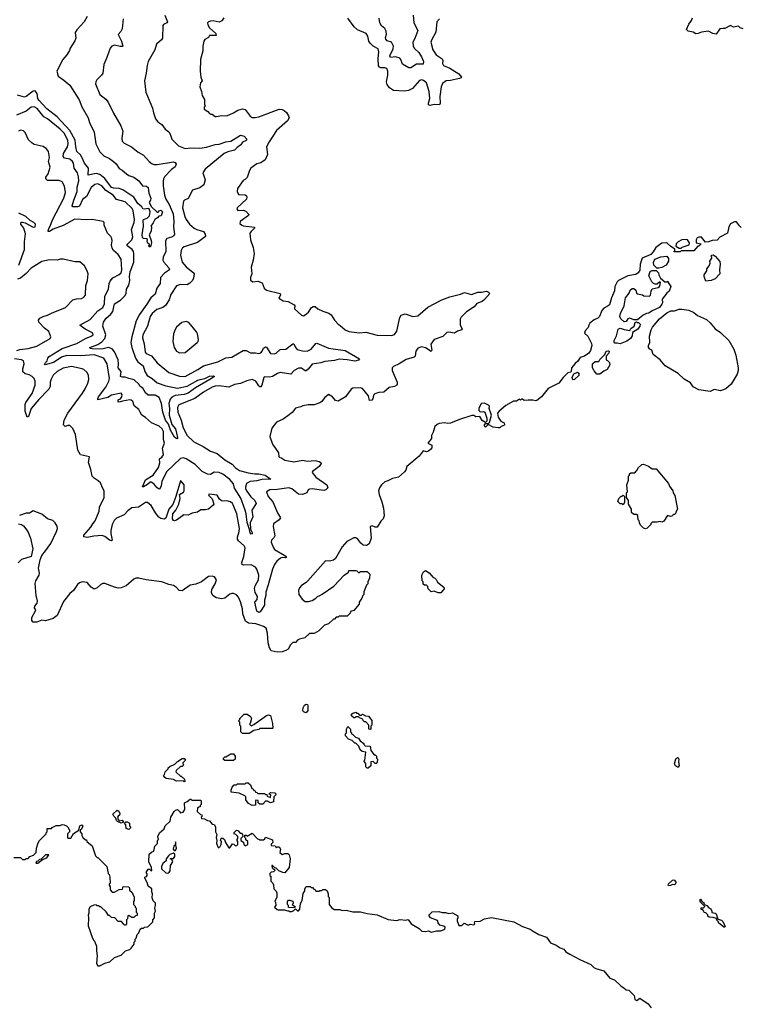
# Model space of a CAD drawing. Extents: x 2206940 to 2356632, y 511582 to 673215.
# Tile 95 of 228: x 2311337 to 2318775, y 537004 to 547167. Entities that reach past the tile are written whole.
import ezdxf

# ---------------------------------------------------------------- set-up
doc = ezdxf.new("R2010")
doc.units = 0

msp = doc.modelspace()

# ---------------------------------------------------------------- linework, layer by layer
at = {"layer": '0CON10XD'}
for points in [[(2312836, 547215), (2312862, 547145), (2312856, 547135), (2312822, 547118), (2312814, 547106), (2312812, 546975), (2312801, 546959), (2312750, 546915), (2312732, 546855), (2312662, 546735), (2312651, 546695), (2312644, 546615), (2312624, 546535), (2312640, 546420), (2312706, 546255), (2312717, 546205), (2312740, 546145), (2312762, 546112), (2312803, 546085), (2312837, 546037), (2312875, 546010), (2312891, 545985), (2312907, 545935), (2312975, 545864), (2313045, 545837), (2313104, 545846), (2313195, 545842), (2313265, 545852), (2313355, 545880), (2313395, 545883), (2313465, 545908), (2313515, 545915), (2313615, 545974), (2313654, 545965), (2313681, 545935), (2313675, 545922), (2313636, 545904), (2313618, 545875), (2313581, 545849), (2313555, 545819), (2313485, 545804), (2313446, 545785), (2313252, 545625), (2313228, 545585), (2313250, 545515), (2313236, 545464), (2313195, 545433), (2313121, 545409), (2313075, 545320), (2313037, 545303), (2313028, 545295), (2313019, 545225), (2313042, 545135), (2313055, 545106), (2313091, 545055), (2313138, 545015), (2313165, 545000), (2313235, 544980), (2313252, 544955), (2313255, 544928), (2313172, 544868), (2313035, 544824), (2313018, 544812), (2313005, 544785), (2312997, 544735), (2313014, 544665), (2313056, 544615), (2313128, 544558), (2313137, 544545), (2313132, 544498), (2313119, 544475), (2313093, 544447), (2313065, 544432), (2312995, 544433), (2312955, 544419), (2312898, 544332), (2312879, 544275), (2312843, 544217), (2312815, 544196), (2312753, 544177), (2312705, 544133), (2312685, 544105), (2312657, 544005), (2312607, 543915), (2312605, 543885), (2312623, 543823), (2312631, 543735), (2312642, 543722), (2312699, 543699), (2312756, 543626), (2312875, 543524), (2312985, 543488), (2313045, 543485), (2313175, 543555), (2313235, 543595), (2313383, 543637), (2313465, 543677), (2313525, 543685), (2313645, 543754), (2313675, 543754), (2313720, 543730), (2313772, 543728), (2313805, 543723), (2313825, 543729), (2313840, 543745), (2313855, 543778), (2313875, 543792), (2313885, 543786), (2313925, 543722), (2313965, 543717), (2313985, 543726), (2314025, 543762), (2314085, 543768), (2314155, 543822), (2314165, 543820), (2314183, 543783), (2314202, 543762), (2314255, 543748), (2314305, 543747), (2314347, 543765), (2314392, 543825), (2314405, 543830), (2314525, 543778), (2314695, 543754), (2314843, 543665), (2314835, 543654), (2314795, 543642), (2314718, 543658), (2314635, 543662), (2314585, 543649), (2314485, 543640), (2314444, 543626), (2314355, 543612), (2314315, 543559), (2314295, 543542), (2314285, 543542), (2314245, 543569), (2314215, 543572), (2314169, 543545), (2314135, 543510), (2314025, 543525), (2313997, 543515), (2313947, 543483), (2313915, 543478), (2313865, 543481), (2313856, 543474), (2313837, 543395), (2313825, 543379), (2313815, 543379), (2313805, 543389), (2313775, 543435), (2313735, 543452), (2313680, 543440), (2313617, 543413), (2313555, 543401), (2313495, 543373), (2313395, 543389), (2313355, 543386), (2313324, 543375), (2313235, 543324), (2313143, 543257), (2312979, 543191), (2312965, 543165), (2312970, 543115), (2313002, 543035), (2313023, 542953), (2313065, 542875), (2313135, 542810), (2313232, 542762), (2313305, 542715), (2313375, 542690), (2313455, 542623), (2313530, 542580), (2313565, 542543), (2313605, 542514), (2313695, 542489), (2313765, 542478), (2313805, 542480), (2313870, 542465), (2313928, 542425), (2313835, 542420), (2313785, 542406), (2313715, 542400), (2313679, 542381), (2313667, 542343), (2313668, 542325), (2313680, 542300), (2313723, 542243), (2313764, 542205), (2313777, 542175), (2313733, 542105), (2313744, 542035), (2313717, 541975), (2313718, 541908), (2313736, 541874), (2313735, 541860), (2313725, 541858), (2313715, 541872), (2313710, 541905), (2313685, 541977), (2313674, 542065), (2313663, 542105), (2313618, 542228), (2313553, 542333), (2313545, 542375), (2313505, 542421), (2313435, 542476), (2313395, 542492), (2313345, 542496), (2313305, 542471), (2313275, 542476), (2313222, 542505), (2313149, 542575), (2313055, 542633), (2313025, 542644), (2312995, 542638), (2312854, 542505), (2312803, 542405), (2312797, 542357), (2312784, 542326), (2312775, 542321), (2312755, 542334), (2312721, 542375), (2312695, 542395), (2312685, 542395), (2312655, 542369), (2312615, 542345), (2312604, 542344), (2312635, 542418), (2312713, 542467), (2312771, 542545), (2312783, 542593), (2312779, 542635), (2312805, 542653), (2312820, 542675), (2312811, 542745), (2312831, 542795), (2312821, 542835), (2312820, 542915), (2312806, 542945), (2312775, 542972), (2312697, 543005), (2312635, 543062), (2312598, 543085), (2312579, 543115), (2312568, 543145), (2312520, 543180), (2312503, 543225), (2312489, 543239), (2312475, 543243), (2312399, 543231), (2312365, 543219), (2312355, 543223), (2312355, 543242), (2312376, 543255), (2312390, 543275), (2312394, 543295), (2312385, 543312), (2312285, 543293), (2312245, 543269), (2312144, 543245), (2312142, 543255), (2312152, 543275), (2312226, 543375), (2312256, 543435), (2312264, 543465), (2312240, 543615), (2312205, 543675), (2312105, 543708), (2311965, 543697), (2311825, 543700), (2311768, 543685), (2311735, 543660), (2311685, 543628), (2311600, 543605), (2311594, 543615), (2311619, 543645), (2311629, 543675), (2311640, 543690), (2311775, 543773), (2311926, 543825), (2312015, 543876), (2312075, 543899), (2312094, 543915), (2312090, 543935), (2312012, 543972), (2311958, 544015), (2312065, 544072), (2312145, 544162), (2312195, 544198), (2312212, 544235), (2312216, 544315), (2312254, 544385), (2312261, 544445), (2312270, 544470), (2312298, 544502), (2312365, 544536)], [(2315399, 547215), (2315404, 547135), (2315448, 547055), (2315416, 546974), (2315395, 546935), (2315397, 546895), (2315411, 546871), (2315455, 546829), (2315485, 546785), (2315505, 546735), (2315501, 546709), (2315431, 546709), (2315375, 546669), (2315355, 546669), (2315288, 546708), (2315272, 546755), (2315260, 546770), (2315215, 546783), (2315165, 546776), (2315159, 546795), (2315193, 546865), (2315194, 546894), (2315175, 546935), (2315130, 546950), (2315115, 546965), (2315113, 546985), (2315123, 547017), (2315118, 547048), (2315105, 547075), (2315072, 547105), (2315055, 547135), (2315047, 547183)], [(2312404, 547175), (2312396, 547074), (2312381, 547045), (2312354, 547015), (2312388, 546945), (2312400, 546895), (2312395, 546890), (2312375, 546892), (2312315, 546904), (2312289, 546895), (2312272, 546875), (2312236, 546776), (2312207, 546705), (2312195, 546615), (2312183, 546595), (2312133, 546545), (2312123, 546525), (2312121, 546505), (2312165, 546395), (2312225, 546348), (2312250, 546315), (2312304, 546204), (2312382, 546072), (2312402, 546015), (2312391, 545945), (2312395, 545914), (2312415, 545893), (2312490, 545855), (2312559, 545799), (2312615, 545768), (2312673, 545703), (2312705, 545681), (2312725, 545672), (2312755, 545671), (2312925, 545700), (2312942, 545692), (2312953, 545675), (2312943, 545647), (2312905, 545620), (2312832, 545545), (2312820, 545525), (2312818, 545502), (2312817, 545453), (2312831, 545355), (2312846, 545316), (2312881, 545261), (2312920, 545165), (2312927, 545085), (2312925, 545025), (2312936, 544955), (2312927, 544935), (2312905, 544922), (2312855, 544908), (2312841, 544885), (2312844, 544775), (2312818, 544715), (2312815, 544685), (2312823, 544665), (2312877, 544605), (2312882, 544585), (2312830, 544550), (2312789, 544505), (2312787, 544445), (2312752, 544395), (2312736, 544334), (2312690, 544295), (2312648, 544232), (2312573, 544125), (2312540, 544060), (2312493, 543895), (2312485, 543835), (2312495, 543785), (2312533, 543673), (2312557, 543637), (2312611, 543595), (2312630, 543535), (2312653, 543493), (2312705, 543465), (2312755, 543420), (2312845, 543389), (2312965, 543365), (2313065, 543385), (2313174, 543445), (2313199, 543455), (2313248, 543462), (2313295, 543486), (2313335, 543492), (2313348, 543485), (2313298, 543452), (2313152, 543368), (2313075, 543311), (2313035, 543298), (2312942, 543288), (2312908, 543272), (2312889, 543251), (2312875, 543205), (2312883, 543155), (2312880, 543085), (2312908, 542988), (2312946, 542945), (2312966, 542854), (2312966, 542844), (2312958, 542842), (2312935, 542859), (2312895, 542930), (2312872, 542992), (2312841, 543035), (2312814, 543115), (2312800, 543205), (2312777, 543267), (2312735, 543290), (2312663, 543293), (2312637, 543317), (2312608, 543365), (2312582, 543382), (2312568, 543405), (2312520, 543450), (2312465, 543462), (2312425, 543479), (2312395, 543476), (2312376, 543485), (2312384, 543535), (2312355, 543575), (2312358, 543615), (2312352, 543655), (2312315, 543738), (2312290, 543770), (2312255, 543782), (2312185, 543767), (2312085, 543771), (2312064, 543775), (2312061, 543785), (2312145, 543815), (2312185, 543843), (2312215, 543875), (2312226, 543915), (2312194, 544005), (2312203, 544045), (2312230, 544085), (2312275, 544124), (2312298, 544155), (2312315, 544233), (2312378, 544272), (2312425, 544320), (2312435, 544345), (2312438, 544385), (2312465, 544426), (2312474, 544474), (2312471, 544515), (2312477, 544565), (2312515, 544665), (2312514, 544755), (2312510, 544775), (2312497, 544795), (2312444, 544835), (2312453, 544855), (2312496, 544895), (2312505, 544925), (2312490, 545000), (2312519, 545075), (2312523, 545105), (2312509, 545195), (2312499, 545219), (2312425, 545286), (2312335, 545313), (2312301, 545355), (2312225, 545405), (2312185, 545454), (2312145, 545473), (2312113, 545467), (2312074, 545436), (2312025, 545344), (2311985, 545312), (2311955, 545243), (2311935, 545235), (2311895, 545235), (2311885, 545236), (2311878, 545245), (2311895, 545306), (2311931, 545395), (2311931, 545439), (2311946, 545505), (2311945, 545545), (2311932, 545585), (2311899, 545635), (2311891, 545685), (2311881, 545705), (2311855, 545728), (2311799, 545739), (2311784, 545755), (2311788, 545785), (2311830, 545855), (2311837, 545885), (2311833, 545925), (2311795, 545995), (2311755, 546036), (2311625, 546144), (2311585, 546165), (2311519, 546249), (2311485, 546268), (2311455, 546265), (2311405, 546224), (2311305, 546182)], [(2312035, 547200), (2312002, 547145), (2311925, 547062), (2311910, 547035), (2311916, 546976), (2311905, 546948), (2311857, 546875), (2311851, 546849), (2311823, 546805), (2311783, 546757), (2311719, 546635), (2311734, 546584), (2311793, 546543), (2311855, 546491), (2311904, 546416), (2311951, 546341), (2311978, 546268), (2312045, 546155), (2312059, 546105), (2312104, 546005), (2312122, 545885), (2312164, 545805), (2312205, 545763), (2312265, 545735), (2312305, 545705), (2312331, 545681), (2312365, 545632), (2312395, 545614), (2312439, 545575), (2312465, 545559), (2312515, 545543), (2312565, 545503), (2312605, 545453), (2312645, 545450), (2312662, 545435), (2312671, 545375), (2312691, 545325), (2312688, 545305), (2312673, 545285), (2312695, 545240), (2312755, 545180), (2312765, 545180), (2312778, 545195), (2312795, 545202), (2312810, 545185), (2312796, 545144), (2312772, 545138), (2312759, 545121), (2312732, 545105), (2312715, 545072), (2312690, 545035), (2312697, 545025), (2312693, 544985), (2312672, 544945), (2312695, 544888), (2312696, 544865), (2312686, 544824), (2312672, 544822), (2312670, 544835), (2312680, 544845), (2312660, 544860), (2312653, 544873), (2312657, 544897), (2312647, 544907), (2312615, 544910), (2312605, 544920), (2312601, 544945), (2312614, 545035), (2312612, 545098), (2312615, 545106), (2312651, 545119), (2312677, 545143), (2312683, 545185), (2312674, 545214), (2312665, 545220), (2312625, 545210), (2312608, 545215), (2312598, 545235), (2312555, 545270), (2312516, 545336), (2312400, 545410), (2312365, 545424), (2312307, 545427), (2312285, 545435), (2312217, 545527), (2312165, 545571), (2312125, 545581), (2312044, 545564), (2312047, 545635), (2312007, 545687), (2311980, 545750), (2311964, 545774), (2311927, 545807), (2311916, 545856), (2311911, 545925), (2311856, 546025), (2311725, 546165), (2311617, 546247), (2311536, 546335), (2311525, 546355), (2311517, 546407), (2311495, 546434), (2311475, 546431), (2311405, 546375), (2311385, 546367), (2311315, 546388)], [(2313443, 547187), (2313422, 547155), (2313395, 547142), (2313335, 547155), (2313307, 547153), (2313284, 547145), (2313276, 547135), (2313279, 547115), (2313296, 547085), (2313360, 547025), (2313366, 547005), (2313296, 547004), (2313286, 546984), (2313248, 546962), (2313239, 546945), (2313226, 546894), (2313226, 546845), (2313202, 546755), (2313199, 546635), (2313206, 546575), (2313219, 546535), (2313203, 546515), (2313196, 546476), (2313213, 546425), (2313219, 546385), (2313243, 546343), (2313243, 546295), (2313250, 546275), (2313240, 546265), (2313242, 546245), (2313279, 546219), (2313295, 546198), (2313311, 546191), (2313325, 546192), (2313355, 546168), (2313365, 546168), (2313422, 546178), (2313475, 546174), (2313545, 546206), (2313587, 546233), (2313635, 546248), (2313665, 546240), (2313715, 546170), (2313735, 546159), (2313767, 546157), (2313805, 546166), (2314015, 546244), (2314045, 546242), (2314065, 546231), (2314090, 546210), (2314113, 546175), (2314117, 546155), (2314100, 546125), (2313988, 546025), (2313912, 545905), (2313886, 545855), (2313896, 545775), (2313869, 545721), (2313825, 545691), (2313785, 545681), (2313724, 545635), (2313709, 545611), (2313685, 545540), (2313669, 545521), (2313644, 545506), (2313584, 545425), (2313580, 545395), (2313595, 545363), (2313665, 545358), (2313679, 545349), (2313682, 545335), (2313677, 545315), (2313580, 545225), (2313578, 545215), (2313588, 545198), (2313645, 545202), (2313672, 545192), (2313702, 545155), (2313698, 545145), (2313612, 545085), (2313610, 545065), (2313630, 545045), (2313648, 545038), (2313760, 545025), (2313760, 545015), (2313725, 544982), (2313713, 544963), (2313718, 544895), (2313746, 544816), (2313757, 544755), (2313747, 544685), (2313726, 544614), (2313733, 544545), (2313718, 544505), (2313718, 544478), (2313745, 544463), (2313795, 544467), (2313841, 544451), (2313861, 544395), (2313885, 544374), (2314025, 544340), (2314030, 544325), (2314012, 544292), (2314055, 544267), (2314107, 544257), (2314170, 544225), (2314178, 544215), (2314174, 544184), (2314245, 544118), (2314265, 544112), (2314285, 544120), (2314318, 544148), (2314348, 544195), (2314365, 544208), (2314386, 544206), (2314415, 544182), (2314465, 544157), (2314529, 544139), (2314552, 544122), (2314585, 544067), (2314625, 544023), (2314645, 544012), (2314695, 543966), (2314735, 543948), (2314845, 543935), (2314911, 543941), (2315025, 543910), (2315175, 543906), (2315205, 543918), (2315229, 543951), (2315260, 544095), (2315275, 544117), (2315315, 544130), (2315395, 544104), (2315445, 544112), (2315551, 544199), (2315694, 544276), (2315775, 544305), (2315887, 544333), (2315928, 544352), (2315999, 544331), (2316064, 544356), (2316105, 544354), (2316154, 544364), (2316176, 544356), (2316188, 544342), (2316135, 544278), (2316111, 544259), (2316055, 544238), (2316027, 544205), (2315949, 544151), (2315894, 544096), (2315885, 544075), (2315882, 544032), (2315885, 544015), (2315905, 543978), (2315901, 543965), (2315855, 543952), (2315825, 543932), (2315768, 543942), (2315745, 543938), (2315705, 543897), (2315614, 543866), (2315582, 543818), (2315591, 543755), (2315585, 543744), (2315525, 543780), (2315485, 543789), (2315445, 543777), (2315425, 543745), (2315418, 543695), (2315408, 543685), (2315325, 543661), (2315255, 543615), (2315195, 543588), (2315182, 543575), (2315182, 543545), (2315232, 543425), (2315234, 543405), (2315229, 543395), (2315205, 543381), (2315149, 543371), (2315095, 543321), (2315045, 543318), (2315004, 543306), (2314989, 543291), (2314983, 543255), (2314971, 543239), (2314948, 543238), (2314936, 543286), (2314875, 543359), (2314855, 543366), (2314776, 543364), (2314757, 543353), (2314700, 543275), (2314625, 543229), (2314596, 543236), (2314565, 543274), (2314525, 543298), (2314483, 543265), (2314457, 543225), (2314436, 543214), (2314375, 543191), (2314315, 543192), (2314260, 543180), (2314240, 543170), (2314185, 543157), (2314149, 543111), (2314105, 543077), (2314055, 543043), (2313988, 543012), (2313939, 542951), (2313918, 542865), (2313947, 542785), (2314008, 542695), (2314010, 542655), (2314042, 542642), (2314075, 542619), (2314165, 542602), (2314258, 542622), (2314305, 542612), (2314385, 542618), (2314427, 542607), (2314444, 542595), (2314447, 542585), (2314427, 542555), (2314358, 542505), (2314356, 542495), (2314392, 542445), (2314508, 542365), (2314518, 542335), (2314496, 542315), (2314475, 542308), (2314355, 542325), (2314328, 542322), (2314313, 542315), (2314301, 542285), (2314282, 542275), (2314255, 542267), (2314215, 542270), (2314145, 542325), (2314115, 542336), (2313995, 542319), (2313918, 542315), (2313884, 542295), (2313901, 542245), (2313949, 542189), (2313998, 542078), (2314028, 542025), (2314014, 542005), (2313955, 541964), (2313952, 541935), (2313969, 541841), (2313961, 541819), (2313936, 541795), (2313933, 541775), (2313955, 541715), (2313967, 541697), (2314075, 541638), (2314088, 541625), (2314087, 541615), (2314078, 541612), (2314045, 541615), (2314030, 541610), (2313991, 541579), (2313967, 541545), (2313945, 541495), (2313903, 541333), (2313877, 541257), (2313876, 541225), (2313864, 541176), (2313863, 541125), (2313820, 541055), (2313805, 541048), (2313785, 541063), (2313763, 541155), (2313788, 541182), (2313792, 541215), (2313768, 541255), (2313760, 541295), (2313767, 541325), (2313803, 541387), (2313804, 541435), (2313785, 541496), (2313772, 541515), (2313725, 541541), (2313648, 541538), (2313632, 541545), (2313631, 541565), (2313650, 541625), (2313665, 541715), (2313655, 541737), (2313597, 541787), (2313585, 541805), (2313585, 541825), (2313603, 541885), (2313605, 541915), (2313578, 542065), (2313542, 542158), (2313535, 542175), (2313512, 542192), (2313475, 542201), (2313428, 542198), (2313415, 542204), (2313399, 542219), (2313375, 542260), (2313295, 542271), (2313284, 542265), (2313288, 542255), (2313323, 542223), (2313341, 542165), (2313335, 542155), (2313285, 542116), (2313255, 542107), (2313205, 542108), (2313173, 542085), (2313116, 542074), (2313075, 542054), (2313025, 542058), (2313017, 542045), (2312955, 542002), (2312935, 541994), (2312925, 541997), (2312914, 542014), (2312916, 542065), (2312948, 542105), (2312981, 542165), (2312994, 542225), (2312985, 542265), (2313028, 542292), (2313035, 542305), (2313033, 542365), (2313005, 542403), (2312995, 542407), (2312950, 542245), (2312918, 542162)], [(2315671, 547175), (2315641, 547145), (2315631, 547039), (2315586, 546955), (2315581, 546935), (2315601, 546855), (2315635, 546806), (2315698, 546765), (2315704, 546745), (2315701, 546715), (2315711, 546695), (2315776, 546666), (2315870, 546610), (2315897, 546575), (2315893, 546567), (2315878, 546562), (2315785, 546540), (2315739, 546535), (2315701, 546509), (2315687, 546473), (2315675, 546375), (2315678, 546305), (2315670, 546290), (2315615, 546291), (2315575, 546281), (2315558, 546288), (2315556, 546305), (2315569, 546355), (2315562, 546425), (2315535, 546515), (2315505, 546541), (2315485, 546547), (2315465, 546541), (2315392, 546458), (2315350, 546435), (2315305, 546430), (2315195, 546437), (2315155, 546463), (2315129, 546499), (2315124, 546526), (2315138, 546595), (2315137, 546637), (2315125, 546664), (2315105, 546670), (2315065, 546670), (2315049, 546679), (2315042, 546692), (2315036, 546765), (2315045, 546835), (2315036, 546866), (2314985, 546895), (2314953, 546925), (2314939, 546945), (2314929, 546999), (2314914, 547024), (2314822, 547062), (2314789, 547095), (2314725, 547182)], [(2318805, 547072), (2318772, 547082), (2318755, 547100), (2318705, 547090), (2318675, 547108), (2318615, 547077), (2318595, 547077), (2318565, 547072), (2318525, 547018), (2318490, 547025), (2318445, 547048), (2318375, 547040), (2318340, 547025), (2318315, 547022), (2318287, 547037), (2318235, 547050), (2318220, 547065), (2318245, 547120), (2318272, 547158), (2318282, 547188)], [(2312365, 544536), (2312384, 544556), (2312392, 544585), (2312386, 544695), (2312354, 544744), (2312306, 544786), (2312290, 544810), (2312283, 544845), (2312290, 544885), (2312288, 544908), (2312278, 544928), (2312242, 544965), (2312208, 545045), (2312210, 545075), (2312200, 545085), (2312085, 545106), (2312025, 545101), (2311905, 545108), (2311787, 545043), (2311684, 545005), (2311645, 544982), (2311632, 544982), (2311633, 545005), (2311651, 545035), (2311677, 545103), (2311792, 545325), (2311811, 545385), (2311799, 545449), (2311774, 545494), (2311745, 545506), (2311692, 545508), (2311625, 545509), (2311607, 545525), (2311608, 545542), (2311631, 545575), (2311650, 545645), (2311634, 545705), (2311644, 545746), (2311635, 545807), (2311613, 545835), (2311578, 545858), (2311485, 545880), (2311465, 545892), (2311427, 545927), (2311395, 546003), (2311375, 546020), (2311345, 546027), (2311325, 546016)], [(2311329, 544635), (2311386, 544794), (2311386, 544875), (2311398, 544958), (2311380, 545015), (2311348, 545055), (2311348, 545072), (2311352, 545078), (2311365, 545078), (2311395, 545070), (2311475, 545026), (2311495, 545030), (2311501, 545055), (2311484, 545074), (2311444, 545094), (2311400, 545135), (2311329, 545169)], [(2318785, 545022), (2318768, 545038), (2318735, 545082), (2318715, 545082), (2318675, 545060), (2318655, 545030), (2318642, 544965), (2318565, 544922), (2318535, 544892), (2318485, 544888), (2318447, 544873), (2318415, 544870), (2318375, 544922), (2318345, 544922), (2318330, 544915), (2318318, 544895), (2318320, 544865), (2318370, 544855), (2318345, 544830), (2318335, 544830), (2318295, 544780), (2318165, 544780), (2318155, 544770), (2318095, 544770), (2318090, 544775), (2318100, 544785), (2318098, 544798), (2318055, 544828), (2318025, 544858), (2318013, 544863), (2317965, 544862), (2317904, 544816), (2317875, 544770), (2317850, 544745), (2317762, 544705), (2317742, 544645), (2317737, 544583), (2317720, 544555), (2317695, 544538), (2317615, 544522), (2317516, 544474), (2317505, 544462), (2317479, 544415), (2317475, 544370), (2317444, 544296), (2317426, 544225), (2317412, 544212)], [(2318165, 544810), (2318175, 544820), (2318246, 544844), (2318252, 544865), (2318230, 544895), (2318215, 544900), (2318170, 544895), (2318132, 544875), (2318112, 544855), (2318110, 544830), (2318145, 544810), (2318165, 544810)], [(2311307, 543753), (2311338, 543762), (2311425, 543772), (2311515, 543799), (2311652, 543875), (2311658, 543895), (2311638, 543948), (2311594, 543984), (2311536, 544045), (2311532, 544065), (2311544, 544086), (2311580, 544105), (2311625, 544117), (2311665, 544139), (2311811, 544195), (2311884, 544276), (2311924, 544286), (2311975, 544289), (2311998, 544302), (2312016, 544324), (2312021, 544425), (2312037, 544475), (2312042, 544545), (2312033, 544575), (2312006, 544626), (2311957, 544667), (2311905, 544669), (2311785, 544694), (2311755, 544694), (2311725, 544684), (2311645, 544690), (2311565, 544670), (2311455, 544601), (2311405, 544546), (2311345, 544498), (2311315, 544490)], [(2317912, 544602), (2317883, 544633), (2317880, 544665), (2317892, 544695), (2317955, 544720), (2318018, 544728), (2318032, 544702), (2318032, 544675), (2318008, 544632), (2317965, 544608), (2317935, 544602), (2317912, 544602)], [(2318420, 544470), (2318402, 544515), (2318403, 544533), (2318430, 544575), (2318430, 544595), (2318453, 544625), (2318462, 544655), (2318460, 544675), (2318480, 544705), (2318480, 544715), (2318470, 544725), (2318482, 544738), (2318495, 544740), (2318516, 544726), (2318562, 544672), (2318568, 544645), (2318560, 544585), (2318563, 544545), (2318515, 544491), (2318475, 544474), (2318420, 544470)], [(2317575, 544050), (2317541, 544081), (2317530, 544105), (2317537, 544135), (2317576, 544215), (2317591, 544295), (2317627, 544345), (2317638, 544375), (2317658, 544392), (2317675, 544392), (2317696, 544376), (2317702, 544345), (2317715, 544338), (2317766, 544326), (2317778, 544318), (2317838, 544312), (2317847, 544323), (2317853, 544365), (2317865, 544390), (2317927, 544403), (2317940, 544415), (2317947, 544433), (2317950, 544455), (2317945, 544460), (2317915, 544438), (2317895, 544438), (2317880, 544445), (2317863, 544463), (2317832, 544525), (2317845, 544568), (2317865, 544577), (2317908, 544578), (2317932, 544555), (2317934, 544534), (2317951, 544501), (2317995, 544460), (2318015, 544460), (2318028, 544468), (2318030, 544455), (2318058, 544415), (2318040, 544365), (2318018, 544345), (2317968, 544282), (2317970, 544245), (2317965, 544230), (2317940, 544195), (2317865, 544163), (2317832, 544138), (2317805, 544133), (2317772, 544118), (2317712, 544068), (2317675, 544068), (2317635, 544087), (2317615, 544078), (2317595, 544052), (2317575, 544050)], [(2317412, 544212), (2317365, 544188), (2317344, 544166), (2317320, 544105), (2317303, 544087), (2317265, 544068), (2317222, 544035), (2317210, 544015), (2317205, 543990), (2317172, 543955), (2317165, 543930), (2317201, 543901), (2317239, 543825), (2317241, 543805), (2317227, 543753), (2317212, 543725), (2317165, 543693), (2317121, 543679), (2317099, 543641), (2317070, 543620), (2317033, 543575), (2317030, 543535), (2317025, 543530), (2316995, 543522), (2316948, 543475), (2316902, 543415), (2316791, 543359), (2316724, 543276), (2316674, 543236), (2316665, 543232), (2316635, 543240), (2316585, 543241), (2316545, 543238), (2316525, 543250), (2316515, 543250), (2316505, 543240), (2316495, 543250), (2316465, 543230), (2316435, 543230), (2316354, 543186), (2316285, 543128), (2316268, 543105), (2316277, 543065), (2316304, 543024), (2316338, 543005), (2316342, 542985), (2316335, 542978), (2316305, 542968), (2316294, 542956), (2316275, 542953), (2316225, 542962), (2316172, 542988), (2316145, 542960), (2316135, 542970), (2316133, 542987), (2316145, 543000), (2316175, 543000), (2316185, 543010), (2316207, 543085), (2316182, 543155), (2316187, 543177), (2316175, 543190), (2316135, 543208), (2316105, 543207), (2316095, 543200), (2316077, 543155), (2316077, 543135), (2316091, 543121), (2316125, 543123), (2316137, 543117), (2316157, 543053), (2316157, 543023), (2316145, 543010), (2316111, 543031), (2316085, 543070), (2316045, 543068), (2316025, 543080), (2316005, 543083), (2315875, 543041), (2315785, 543003), (2315755, 543000), (2315725, 543006), (2315665, 542999), (2315645, 542990), (2315622, 542968), (2315605, 542910), (2315588, 542875), (2315586, 542845), (2315550, 542795), (2315590, 542775), (2315592, 542748), (2315582, 542735), (2315556, 542714), (2315535, 542708), (2315502, 542718), (2315459, 542661), (2315334, 542556), (2315322, 542518), (2315309, 542501), (2315246, 542444), (2315185, 542430), (2315135, 542409), (2315105, 542396), (2315073, 542367), (2315049, 542335), (2315040, 542305), (2315046, 542265), (2315075, 542192), (2315092, 542125), (2315098, 542045), (2315090, 542015), (2315065, 541990), (2315025, 541928), (2315005, 541928), (2314975, 541943), (2314953, 541937), (2314963, 541815), (2314943, 541757), (2314915, 541740), (2314883, 541743), (2314858, 541765), (2314826, 541806), (2314805, 541818), (2314785, 541818), (2314735, 541793), (2314715, 541780), (2314667, 541725), (2314596, 541604), (2314575, 541590), (2314535, 541578), (2314495, 541580), (2314312, 541375), (2314295, 541358), (2314245, 541327), (2314225, 541302), (2314214, 541274), (2314218, 541235), (2314252, 541185), (2314285, 541163), (2314318, 541162), (2314355, 541173), (2314393, 541197), (2314410, 541215), (2314435, 541222), (2314458, 541238), (2314579, 541321), (2314685, 541432), (2314730, 541465), (2314735, 541480), (2314805, 541480), (2314817, 541477), (2314835, 541460), (2314845, 541460), (2314855, 541470), (2314925, 541470), (2314950, 541445), (2314947, 541403), (2314930, 541365), (2314930, 541345), (2314918, 541332), (2314888, 541262), (2314890, 541235), (2314880, 541225), (2314870, 541195), (2314840, 541155), (2314840, 541135), (2314785, 541070), (2314752, 541058), (2314748, 541042), (2314718, 541012), (2314635, 541010), (2314625, 541000), (2314605, 541000), (2314585, 540980), (2314575, 540980), (2314525, 540930), (2314482, 540918), (2314425, 540860), (2314375, 540830), (2314328, 540832), (2314280, 540785), (2314225, 540774), (2314208, 540765), (2314185, 540740), (2314155, 540737), (2314131, 540715), (2314109, 540671), (2314085, 540656), (2314045, 540643), (2313995, 540639), (2313934, 540654), (2313916, 540685), (2313903, 540735), (2313894, 540835), (2313880, 540885), (2313855, 540903), (2313814, 540916), (2313775, 540930), (2313697, 540937), (2313668, 540958), (2313639, 541035), (2313638, 541085), (2313617, 541157), (2313595, 541208), (2313575, 541232), (2313545, 541243), (2313525, 541243), (2313505, 541237), (2313454, 541196), (2313425, 541189), (2313365, 541201), (2313330, 541225), (2313317, 541255), (2313321, 541285), (2313356, 541344), (2313367, 541385), (2313348, 541415), (2313325, 541423), (2313285, 541420), (2313214, 541366), (2313155, 541341), (2313095, 541329), (2313013, 541273), (2312984, 541274), (2312956, 541306), (2312925, 541327), (2312875, 541337), (2312804, 541366), (2312644, 541384), (2312565, 541401), (2312535, 541401), (2312515, 541393), (2312436, 541324), (2312385, 541304), (2312355, 541301), (2312315, 541310), (2312215, 541348), (2312195, 541348), (2312174, 541336), (2312137, 541303), (2312105, 541288), (2312075, 541308), (2312035, 541357), (2311985, 541364), (2311955, 541356), (2311935, 541337), (2311894, 541276), (2311856, 541245), (2311790, 541160), (2311724, 541016), (2311683, 540987), (2311605, 540963), (2311565, 540968), (2311515, 540950), (2311475, 540950), (2311463, 540965), (2311462, 540998), (2311500, 541065), (2311502, 541075), (2311491, 541095), (2311492, 541115), (2311516, 541144), (2311520, 541165), (2311506, 541225), (2311496, 541346), (2311504, 541375), (2311538, 541435), (2311540, 541455), (2311531, 541505), (2311548, 541592), (2311564, 541635), (2311605, 541686), (2311658, 541762), (2311716, 541885), (2311726, 541915), (2311725, 541940), (2311703, 541975), (2311678, 541998), (2311625, 542014), (2311565, 542062), (2311475, 542097), (2311437, 542073), (2311405, 542072), (2311335, 542051)], [(2318465, 543329), (2318345, 543346), (2318289, 543379), (2318260, 543420), (2318195, 543458), (2318134, 543514), (2318000, 543595), (2317947, 543655), (2317875, 543713), (2317860, 543755), (2317840, 543765), (2317828, 543785), (2317828, 543805), (2317840, 543835), (2317839, 543901), (2317854, 543965), (2317868, 543992), (2317940, 544080), (2318015, 544143), (2318058, 544162), (2318095, 544163), (2318142, 544178), (2318171, 544181), (2318245, 544168), (2318294, 544144), (2318332, 544115), (2318425, 544073), (2318465, 544037), (2318516, 543976), (2318570, 543940), (2318656, 543855), (2318707, 543767), (2318727, 543705), (2318752, 543575), (2318752, 543545), (2318742, 543508), (2318681, 543405), (2318625, 543356), (2318572, 543338), (2318505, 543351), (2318465, 543329)], [(2312985, 543730), (2313045, 543733), (2313170, 543835), (2313180, 543845), (2313182, 543865), (2313172, 543925), (2313162, 543945), (2313082, 544042), (2313055, 544051), (2313009, 544041), (2312955, 543992), (2312940, 543970), (2312926, 543925), (2312916, 543845), (2312930, 543785), (2312956, 543746), (2312985, 543730)], [(2317535, 543823), (2317505, 543830), (2317478, 543828), (2317472, 543835), (2317472, 543855), (2317497, 543905), (2317515, 543972), (2317535, 543982), (2317575, 543968), (2317635, 543960), (2317645, 543980), (2317680, 544005), (2317690, 544040), (2317705, 544050), (2317715, 544040), (2317725, 544040), (2317740, 544025), (2317737, 544003), (2317718, 543972), (2317662, 543938), (2317657, 543905), (2317642, 543875), (2317605, 543850), (2317535, 543823)], [(2312918, 542162), (2312878, 542115), (2312845, 542023), (2312828, 542012), (2312795, 542018), (2312772, 542032), (2312737, 542077), (2312695, 542154), (2312655, 542184), (2312635, 542184), (2312563, 542137), (2312495, 542130), (2312455, 542102), (2312414, 542056), (2312335, 542022), (2312312, 541998), (2312291, 541955), (2312276, 541895), (2312277, 541865), (2312292, 541795), (2312285, 541788), (2312265, 541795), (2312214, 541834), (2312185, 541843), (2312103, 541837), (2312032, 541822), (2311998, 541828), (2312000, 541845), (2312072, 541928), (2312091, 541965), (2312117, 541995), (2312156, 542095), (2312162, 542135), (2312209, 542235), (2312210, 542305), (2312191, 542335), (2312172, 542385), (2312148, 542408), (2312105, 542434), (2312085, 542457), (2312071, 542525), (2312047, 542595), (2312057, 542655), (2311966, 542675), (2311937, 542725), (2311914, 542884), (2311887, 542947), (2311855, 542979), (2311835, 542980), (2311805, 542969), (2311790, 542985), (2311797, 543035), (2311834, 543105), (2311985, 543311), (2312014, 543356), (2312039, 543415), (2312050, 543455), (2312048, 543495), (2312034, 543524), (2312000, 543555), (2311982, 543565), (2311872, 543588), (2311785, 543572), (2311723, 543535), (2311683, 543497), (2311662, 543458), (2311651, 543425), (2311650, 543380), (2311638, 543352), (2311535, 543248), (2311455, 543155), (2311427, 543073), (2311415, 543064), (2311392, 543125), (2311395, 543195), (2311402, 543215), (2311465, 543310), (2311495, 543395), (2311495, 543435), (2311485, 543462), (2311465, 543485), (2311435, 543502), (2311392, 543512), (2311371, 543531), (2311368, 543565), (2311384, 543615), (2311376, 543645), (2311355, 543656), (2311285, 543665)], [(2317295, 543508), (2317265, 543542), (2317250, 543575), (2317250, 543615), (2317275, 543638), (2317315, 543640), (2317325, 543660), (2317378, 543712), (2317390, 543745), (2317415, 543750), (2317420, 543745), (2317418, 543725), (2317390, 543695), (2317390, 543655), (2317405, 543650), (2317425, 543630), (2317428, 543605), (2317402, 543555), (2317365, 543540), (2317325, 543510), (2317295, 543508)], [(2317045, 543450), (2317038, 543475), (2317057, 543513), (2317095, 543530), (2317107, 543517), (2317108, 543495), (2317065, 543452), (2317045, 543450)], [(2317795, 541912), (2317775, 541920), (2317745, 541950), (2317733, 541973), (2317730, 541995), (2317720, 542005), (2317718, 542048), (2317705, 542060), (2317675, 542060), (2317652, 542082), (2317650, 542115), (2317620, 542165), (2317620, 542205), (2317600, 542235), (2317600, 542285), (2317610, 542295), (2317602, 542365), (2317620, 542415), (2317620, 542455), (2317630, 542465), (2317632, 542478), (2317645, 542490), (2317685, 542490), (2317708, 542515), (2317724, 542546), (2317760, 542575), (2317775, 542580), (2317827, 542557), (2317865, 542530), (2317905, 542530), (2318035, 542380), (2318043, 542353), (2318080, 542305), (2318083, 542283), (2318098, 542255), (2318128, 542115), (2318110, 542085), (2318110, 542075), (2318095, 542060), (2318085, 542060), (2318067, 542043), (2318055, 542040), (2318022, 542048), (2317985, 541990), (2317965, 541982), (2317945, 541988), (2317915, 541980), (2317865, 541980), (2317852, 541968), (2317850, 541955), (2317815, 541920), (2317795, 541912)], [(2317565, 542160), (2317555, 542170), (2317535, 542170), (2317512, 542195), (2317520, 542225), (2317545, 542250), (2317555, 542250), (2317565, 542260), (2317580, 542245), (2317580, 542185), (2317565, 542160)], [(2311323, 541963), (2311355, 541957), (2311375, 541944), (2311420, 541885), (2311448, 541815), (2311474, 541705), (2311454, 541626), (2311356, 541594), (2311320, 541560)], [(2315685, 541250), (2315655, 541250), (2315615, 541270), (2315585, 541260), (2315552, 541292), (2315548, 541318), (2315535, 541330), (2315515, 541330), (2315502, 541342), (2315500, 541365), (2315490, 541375), (2315488, 541435), (2315505, 541468), (2315525, 541480), (2315565, 541458), (2315605, 541410), (2315617, 541407), (2315635, 541390), (2315651, 541361), (2315715, 541310), (2315717, 541293), (2315685, 541250)], [(2314295, 540012), (2314265, 540022), (2314260, 540035), (2314262, 540065), (2314275, 540090), (2314295, 540102), (2314308, 540098), (2314312, 540085), (2314312, 540035), (2314295, 540012)], [(2313705, 539800), (2313635, 539800), (2313620, 539815), (2313620, 539875), (2313610, 539885), (2313610, 539915), (2313600, 539925), (2313600, 539935), (2313610, 539945), (2313610, 539955), (2313655, 540000), (2313685, 539998), (2313720, 539975), (2313728, 539955), (2313717, 539903), (2313710, 539895), (2313725, 539880), (2313755, 539892), (2313885, 539985), (2313905, 539992), (2313926, 539986), (2313947, 539903), (2313950, 539855), (2313945, 539850), (2313815, 539850), (2313805, 539840), (2313755, 539830), (2313705, 539800)], [(2314955, 539840), (2314940, 539845), (2314940, 539885), (2314908, 539918), (2314895, 539920), (2314882, 539932), (2314878, 539948), (2314845, 539960), (2314835, 539970), (2314805, 539970), (2314795, 539960), (2314785, 539960), (2314762, 539982), (2314762, 539998), (2314775, 540010), (2314805, 540020), (2314815, 540010), (2314828, 540008), (2314845, 539990), (2314865, 539990), (2314875, 539998), (2314905, 539980), (2314938, 539978), (2314970, 539935), (2314970, 539885), (2314960, 539875), (2314960, 539845), (2314955, 539840)], [(2314935, 539440), (2314922, 539442), (2314910, 539455), (2314908, 539488), (2314890, 539515), (2314900, 539525), (2314908, 539608), (2314872, 539612), (2314852, 539632), (2314838, 539668), (2314818, 539688), (2314805, 539700), (2314795, 539700), (2314768, 539728), (2314732, 539742), (2314700, 539775), (2314700, 539795), (2314710, 539805), (2314710, 539845), (2314725, 539870), (2314750, 539845), (2314750, 539815), (2314760, 539805), (2314760, 539795), (2314775, 539790), (2314802, 539762), (2314835, 539750), (2314852, 539722), (2314890, 539695), (2314890, 539685), (2314902, 539672), (2314955, 539670), (2314962, 539622), (2314995, 539580), (2315005, 539580), (2315020, 539565), (2315020, 539545), (2315030, 539535), (2315028, 539502), (2315015, 539490), (2315005, 539490), (2314985, 539510), (2314962, 539508), (2314960, 539465), (2314935, 539440)], [(2313545, 539520), (2313455, 539520), (2313442, 539532), (2313440, 539545), (2313455, 539560), (2313465, 539560), (2313515, 539590), (2313545, 539590), (2313560, 539565), (2313560, 539535), (2313545, 539520)], [(2313035, 539300), (2313025, 539310), (2312955, 539308), (2312926, 539326), (2312850, 539335), (2312834, 539344), (2312820, 539365), (2312830, 539375), (2312840, 539405), (2312870, 539435), (2312870, 539445), (2312885, 539460), (2312937, 539483), (2312965, 539510), (2313015, 539540), (2313035, 539540), (2313050, 539525), (2313020, 539495), (2313020, 539485), (2313030, 539475), (2313015, 539460), (2312995, 539460), (2312952, 539418), (2312950, 539405), (2312995, 539360), (2313005, 539360), (2313038, 539328), (2313040, 539305), (2313035, 539300)], [(2318125, 539451), (2318105, 539464), (2318097, 539485), (2318111, 539539), (2318125, 539551), (2318135, 539547), (2318139, 539535), (2318136, 539505), (2318142, 539468), (2318135, 539453), (2318125, 539451)], [(2313737, 539057), (2313700, 539075), (2313670, 539115), (2313670, 539145), (2313660, 539155), (2313602, 539182), (2313520, 539195), (2313518, 539215), (2313530, 539245), (2313552, 539268), (2313575, 539270), (2313585, 539280), (2313665, 539280), (2313675, 539290), (2313695, 539290), (2313718, 539268), (2313732, 539232), (2313748, 539228), (2313752, 539212), (2313768, 539208), (2313772, 539192), (2313785, 539190), (2313795, 539180), (2313865, 539180), (2313875, 539170), (2313888, 539168), (2313892, 539152), (2313925, 539140), (2313930, 539165), (2313912, 539172), (2313912, 539178), (2313925, 539190), (2313970, 539185), (2313980, 539175), (2313980, 539165), (2313960, 539145), (2313956, 539094), (2313925, 539083), (2313895, 539100), (2313875, 539100), (2313845, 539070), (2313815, 539070), (2313800, 539085), (2313798, 539108), (2313775, 539110), (2313770, 539105), (2313770, 539060), (2313765, 539060), (2313737, 539057)], [(2311275, 538520), (2311345, 538520), (2311365, 538500), (2311395, 538500), (2311405, 538510), (2311425, 538510), (2311442, 538528), (2311478, 538542), (2311508, 538572), (2311512, 538615), (2311528, 538672), (2311540, 538695), (2311610, 538765), (2311610, 538775), (2311620, 538785), (2311620, 538820), (2311665, 538820), (2311672, 538828), (2311715, 538848), (2311755, 538850), (2311775, 538860), (2311797, 538857), (2311820, 538845), (2311840, 538825), (2311840, 538815), (2311850, 538805), (2311850, 538785), (2311830, 538765), (2311830, 538725), (2311835, 538720), (2311865, 538720), (2311893, 538767), (2311948, 538802), (2311956, 538845), (2311977, 538857), (2311988, 538845), (2311986, 538834), (2311975, 538812), (2311960, 538805), (2311960, 538785), (2311980, 538765), (2311980, 538745), (2311990, 538725), (2312015, 538700), (2312025, 538700), (2312030, 538685), (2312085, 538640), (2312120, 538535), (2312135, 538520), (2312145, 538520), (2312237, 538427), (2312250, 538355), (2312260, 538345), (2312268, 538315), (2312270, 538255), (2312260, 538245), (2312260, 538235), (2312270, 538215), (2312270, 538185), (2312292, 538162), (2312315, 538160), (2312365, 538190), (2312398, 538192), (2312405, 538220), (2312460, 538215), (2312470, 538205), (2312472, 538182), (2312498, 538158), (2312510, 538125), (2312520, 538115), (2312520, 538075), (2312510, 538065), (2312510, 538035), (2312528, 538018), (2312530, 538005), (2312540, 537995), (2312540, 537955), (2312550, 537945), (2312548, 537922), (2312532, 537918), (2312515, 537900), (2312495, 537900), (2312465, 537920), (2312452, 537918), (2312450, 537885), (2312440, 537875), (2312440, 537835), (2312428, 537822), (2312415, 537820), (2312410, 537835), (2312388, 537858), (2312355, 537860), (2312318, 537898), (2312285, 537900), (2312265, 537920), (2312255, 537920), (2312228, 537958), (2312175, 538010), (2312165, 538010), (2312155, 538020), (2312135, 538020), (2312125, 538030), (2312103, 538027), (2312065, 538010), (2312050, 537985), (2312050, 537945), (2312042, 537925), (2312048, 537895), (2312042, 537815), (2312088, 537685), (2312101, 537661), (2312110, 537655), (2312130, 537605), (2312128, 537555), (2312138, 537505), (2312130, 537425), (2312145, 537400), (2312165, 537400), (2312215, 537430), (2312267, 537443), (2312315, 537488), (2312385, 537510), (2312430, 537555), (2312475, 537570), (2312488, 537582), (2312520, 537625), (2312520, 537645), (2312530, 537655), (2312530, 537675), (2312540, 537685), (2312550, 537725), (2312568, 537742), (2312582, 537778), (2312595, 537790), (2312615, 537790), (2312625, 537800), (2312658, 537802), (2312710, 537855), (2312710, 537875), (2312730, 537895), (2312730, 537945), (2312738, 537965), (2312732, 537995), (2312740, 538025), (2312737, 538047), (2312713, 538073), (2312703, 538103), (2312708, 538145), (2312700, 538165), (2312700, 538195), (2312663, 538223), (2312652, 538262), (2312628, 538305), (2312630, 538315), (2312646, 538324), (2312652, 538335), (2312652, 538352), (2312642, 538365), (2312662, 538398), (2312678, 538398), (2312695, 538380), (2312700, 538385), (2312697, 538417), (2312670, 538475), (2312672, 538555), (2312697, 538573), (2312720, 538585), (2312733, 538637), (2312760, 538665), (2312760, 538695), (2312768, 538705), (2312762, 538735), (2312780, 538775), (2312828, 538815), (2312840, 538845), (2312890, 538895), (2312898, 538935), (2312932, 538995), (2312945, 539008), (2312965, 539013), (2312988, 538995), (2312995, 538980), (2313025, 538988), (2313040, 539015), (2313038, 539085), (2313065, 539097), (2313095, 539120), (2313105, 539120), (2313115, 539110), (2313205, 539110), (2313210, 539105), (2313210, 539065), (2313200, 539055), (2313198, 539042), (2313185, 539040), (2313172, 539028), (2313170, 538995), (2313202, 538962), (2313218, 538958), (2313220, 538945), (2313210, 538935), (2313212, 538922), (2313245, 538920), (2313275, 538900), (2313297, 538897), (2313322, 538862), (2313345, 538860), (2313358, 538835), (2313357, 538785), (2313370, 538755), (2313364, 538725), (2313370, 538695), (2313367, 538665), (2313385, 538622), (2313396, 538624), (2313406, 538634), (2313418, 538655), (2313420, 538685), (2313410, 538695), (2313415, 538720), (2313435, 538720), (2313450, 538705), (2313460, 538675), (2313495, 538620), (2313505, 538620), (2313535, 538660), (2313548, 538658), (2313565, 538640), (2313578, 538642), (2313590, 538655), (2313590, 538685), (2313580, 538695), (2313580, 538705), (2313590, 538715), (2313590, 538735), (2313568, 538758), (2313550, 538765), (2313552, 538778), (2313575, 538800), (2313588, 538798), (2313612, 538772), (2313625, 538770), (2313638, 538758), (2313640, 538735), (2313620, 538715), (2313620, 538695), (2313648, 538678), (2313650, 538655), (2313665, 538640), (2313690, 538655), (2313690, 538685), (2313672, 538702), (2313670, 538715), (2313660, 538725), (2313662, 538748), (2313675, 538750), (2313685, 538740), (2313735, 538770), (2313792, 538712), (2313805, 538710), (2313815, 538700), (2313855, 538700), (2313868, 538712), (2313875, 538730), (2313945, 538700)], [(2312385, 538873), (2312345, 538890), (2312335, 538900), (2312330, 538925), (2312310, 538945), (2312300, 538965), (2312343, 539007), (2312359, 538999), (2312370, 538975), (2312368, 538955), (2312353, 538947), (2312348, 538935), (2312352, 538912), (2312365, 538898), (2312396, 538906), (2312410, 538885), (2312385, 538873)], [(2312465, 538808), (2312435, 538820), (2312432, 538855), (2312420, 538875), (2312433, 538887), (2312447, 538887), (2312470, 538875), (2312470, 538845), (2312480, 538835), (2312480, 538825), (2312465, 538808)], [(2312933, 538593), (2312945, 538593), (2312956, 538615), (2312948, 538645), (2312950, 538675), (2312945, 538680), (2312942, 538648), (2312928, 538635), (2312920, 538605), (2312933, 538593)], [(2313945, 538700), (2313950, 538675), (2313932, 538658), (2313932, 538642), (2313975, 538640), (2313985, 538620), (2313995, 538630), (2314015, 538630), (2314028, 538605), (2314022, 538572), (2314045, 538550), (2314075, 538560), (2314105, 538560), (2314117, 538547), (2314128, 538505), (2314120, 538415), (2314075, 538360), (2314053, 538363), (2314012, 538382), (2313985, 538410), (2313972, 538412), (2313948, 538438), (2313940, 538435), (2313942, 538412), (2313955, 538400), (2313968, 538398), (2313970, 538385), (2313955, 538370), (2313932, 538368), (2313920, 538355), (2313920, 538335), (2313930, 538325), (2313930, 538275), (2313950, 538255), (2313957, 538237), (2313960, 538195), (2313985, 538170), (2313990, 538155), (2313992, 538108), (2313970, 538065), (2313977, 538057), (2313980, 538025), (2313968, 538005), (2313995, 537982), (2314005, 537978), (2314065, 537980), (2314105, 537968), (2314115, 537970), (2314125, 537962), (2314145, 537962), (2314168, 537972), (2314185, 537990), (2314205, 537970), (2314215, 537970), (2314229, 537985), (2314237, 538045), (2314253, 538075), (2314264, 538146), (2314280, 538175), (2314280, 538195), (2314295, 538220), (2314335, 538220), (2314345, 538210), (2314358, 538208), (2314372, 538192), (2314388, 538188), (2314395, 538170), (2314425, 538170), (2314435, 538180), (2314455, 538180), (2314465, 538190), (2314495, 538190), (2314510, 538175), (2314520, 538145), (2314520, 538115), (2314530, 538105), (2314532, 538035), (2314554, 538004), (2314583, 537983), (2314642, 537982), (2314665, 537972), (2314705, 537977), (2314775, 537960), (2314855, 537957), (2314925, 537940), (2315025, 537927), (2315139, 537879), (2315225, 537870), (2315265, 537878), (2315323, 537873), (2315345, 537880), (2315376, 537836), (2315460, 537785), (2315488, 537758), (2315525, 537754), (2315555, 537762), (2315585, 537750), (2315638, 537762), (2315685, 537762), (2315725, 537780), (2315730, 537795), (2315726, 537806), (2315675, 537822), (2315657, 537845), (2315649, 537869), (2315576, 537896), (2315560, 537925), (2315595, 537957), (2315663, 537963), (2315697, 537953), (2315732, 537952), (2315765, 537940), (2315805, 537948), (2315858, 537918), (2315860, 537895), (2315853, 537887), (2315853, 537867), (2315868, 537818), (2315902, 537818), (2315925, 537840), (2315965, 537822), (2315985, 537832), (2316025, 537824), (2316036, 537835), (2316030, 537845), (2316035, 537858), (2316089, 537861), (2316133, 537887), (2316205, 537900), (2316436, 537856), (2316525, 537806), (2316605, 537780), (2316638, 537758), (2316694, 537724), (2316775, 537696), (2316815, 537639), (2316875, 537614), (2316915, 537586), (2316952, 537572), (2316975, 537546), (2317015, 537520), (2317119, 537465), (2317232, 537415), (2317264, 537384), (2317283, 537373), (2317365, 537348), (2317428, 537275), (2317476, 537256), (2317545, 537190), (2317572, 537175), (2317595, 537152), (2317625, 537148), (2317643, 537133), (2317680, 537095), (2317685, 537052), (2317706, 537044), (2317737, 537067), (2317825, 537007), (2317855, 536967)], [(2311525, 538460), (2311572, 538498), (2311618, 538515), (2311638, 538548), (2311603, 538547), (2311558, 538502), (2311542, 538498), (2311525, 538480), (2311512, 538478), (2311502, 538462), (2311525, 538460)], [(2312865, 538358), (2312875, 538362), (2312890, 538380), (2312894, 538436), (2312917, 538475), (2312908, 538498), (2312890, 538505), (2312895, 538510), (2312925, 538508), (2312939, 538531), (2312937, 538555), (2312925, 538563), (2312885, 538550), (2312872, 538538), (2312850, 538505), (2312850, 538485), (2312814, 538456), (2312800, 538425), (2312802, 538402), (2312845, 538360), (2312865, 538358)], [(2318035, 538228), (2318030, 538235), (2318035, 538249), (2318075, 538284), (2318085, 538289), (2318095, 538286), (2318108, 538265), (2318105, 538247), (2318095, 538236), (2318075, 538239), (2318055, 538231), (2318035, 538228)], [(2314175, 538000), (2314112, 538002), (2314110, 538025), (2314100, 538035), (2314100, 538065), (2314112, 538078), (2314125, 538080), (2314155, 538070), (2314160, 538045), (2314150, 538035), (2314162, 538022), (2314180, 538015), (2314175, 538000)], [(2318615, 537800), (2318605, 537800), (2318550, 537845), (2318550, 537855), (2318532, 537872), (2318528, 537888), (2318495, 537900), (2318452, 537902), (2318440, 537915), (2318438, 537928), (2318418, 537948), (2318402, 537952), (2318400, 537965), (2318388, 537978), (2318372, 537982), (2318372, 537998), (2318395, 538000), (2318410, 538015), (2318362, 538062), (2318360, 538085), (2318365, 538090), (2318382, 538062), (2318400, 538055), (2318400, 538045), (2318412, 538032), (2318430, 538025), (2318451, 538001), (2318469, 537989), (2318482, 537965), (2318482, 537952), (2318516, 537946), (2318526, 537936), (2318542, 537882), (2318582, 537872), (2318595, 537860), (2318617, 537807), (2318615, 537800)]]:
    msp.add_lwpolyline(points, dxfattribs=at)

doc.saveas('drawing.dxf')
